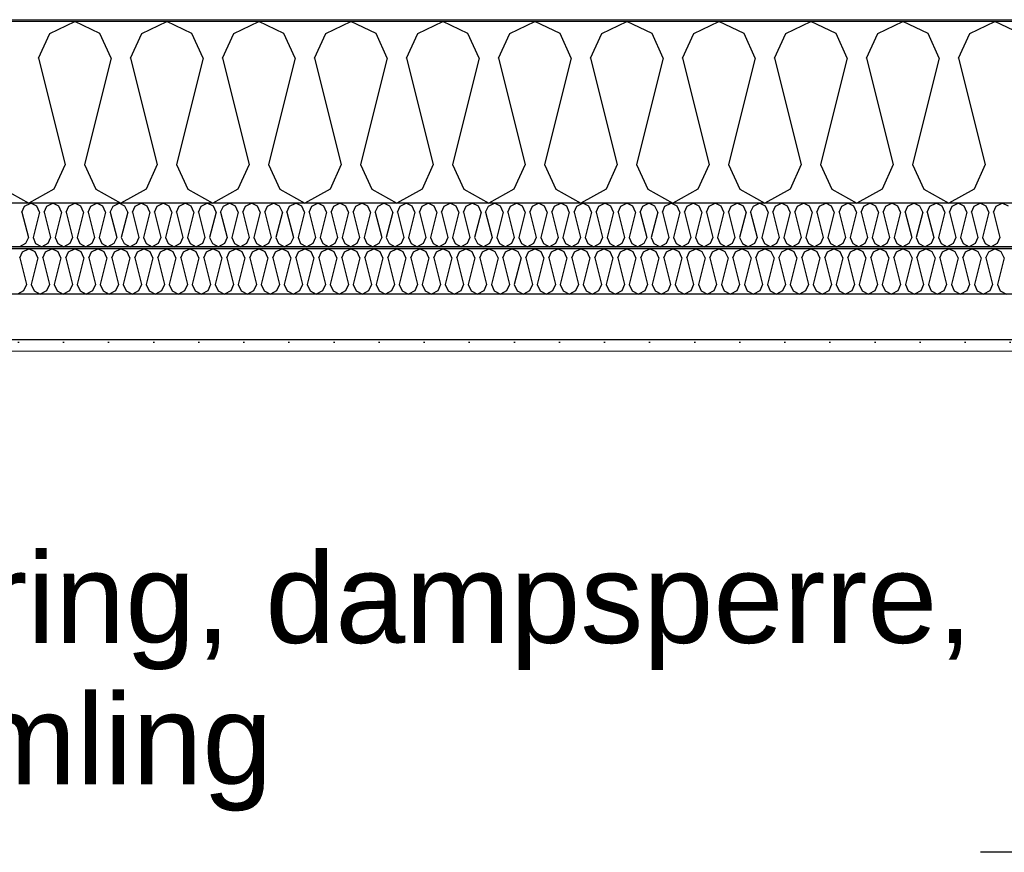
# Model space of a CAD drawing. Header units: millimetres. Extents: x -8544 to 51179, y -2070 to 23603.
# Tile 141 of 174: x 33001 to 34093, y 7402 to 8325. Entities that reach past the tile are written whole.
import ezdxf

# ---------------------------------------------------------------- set-up
doc = ezdxf.new("R2010")
doc.units = ezdxf.units.MM
doc.header["$LTSCALE"] = 0.5
doc.header["$MEASUREMENT"] = 0
doc.linetypes.add('PLINE', pattern=[0])
doc.layers.add('236- Innvendig kledning og overflate(Nye konstruksjoner)', color=7, linetype='Continuous', lineweight=0)
doc.layers.add('262- Taktekking(Nye konstruksjoner)', color=7, linetype='Continuous', lineweight=0)
for name, color, linetype in [('256- Faste himlinger og overflatebehandling (Skravur)(Nye konstruksjoner)', 7, 'Continuous'), ('256- Faste himlinger og overflatebehandling(Nye konstruksjoner)', 7, 'Continuous'), ('261- Primærkonstruksjon (tak)', 7, 'Continuous'), ('261- Primærkonstruksjon (tak) (Skravur)', 7, 'Continuous'), ('262- Taktekking (Skravur)(Nye konstruksjoner)', 7, 'Continuous'), ('832- Tekst bygning(Nye konstruksjoner)', 7, 'Continuous')]:
    doc.layers.add(name, color=color, linetype=linetype)
doc.styles.add('GENERATED_STYLE_3', font='arial.ttf')
doc.dimstyles.new('GENERATED_STYLE__2', dxfattribs={"dimtxt": 0.18, "dimasz": 182.4, "dimexe": 0.18, "dimexo": 0.0625, "dimgap": 0, "dimtad": 0, "dimtih": 1, "dimtoh": 1, "dimdec": 4, "dimzin": 0, "dimdsep": 46, "dimcen": 0.09, "dimadec": 0, "dimazin": 0, "dimtfac": 1, "dimtdec": 4, "dimtmove": 0, "dimatfit": 3, "dimldrblk": 'ARROWHEAD_5', "dimfxl": 1, "dimtolj": 1, "dimtzin": 0, "dimarcsym": 0})

# ---------------------------------------------------------------- blocks, each defined once
blk = doc.blocks.new('*X10')
at = {"layer": '261- Primærkonstruksjon (tak) (Skravur)', "linetype": 'PLINE'}
for p, q in [((33034.7, 8310.2), (33062.6, 8323.4)), ((33090.4, 8310.2), (33062.6, 8323.4)), ((33136.8, 8310.2), (33164.6, 8323.4)), ((33192.5, 8310.2), (33164.6, 8323.4)), ((33238.8, 8310.2), (33266.7, 8323.4)), ((33294.5, 8310.2), (33266.7, 8323.4)), ((33340.8, 8310.2), (33368.7, 8323.4)), ((33396.6, 8310.2), (33368.7, 8323.4)), ((33442.9, 8310.2), (33470.8, 8323.4)), ((33498.6, 8310.2), (33470.8, 8323.4)), ((33544.9, 8310.2), (33572.8, 8323.4)), ((33600.7, 8310.2), (33572.8, 8323.4)), ((33647, 8310.2), (33674.8, 8323.4)), ((33702.7, 8310.2), (33674.8, 8323.4)), ((33749, 8310.2), (33776.9, 8323.4)), ((33804.8, 8310.2), (33776.9, 8323.4)), ((33851.1, 8310.2), (33878.9, 8323.4)), ((33906.8, 8310.2), (33878.9, 8323.4)), ((33953.1, 8310.2), (33981, 8323.4)), ((34008.8, 8310.2), (33981, 8323.4)), ((34055.2, 8310.2), (34083, 8323.4)), ((34110.9, 8310.2), (34083, 8323.4)), ((33022.3, 8282.9), (33034.7, 8310.2)), ((33102.9, 8282.9), (33090.4, 8310.2)), ((33124.3, 8282.9), (33136.8, 8310.2)), ((33204.9, 8282.9), (33192.5, 8310.2)), ((33226.4, 8282.9), (33238.8, 8310.2)), ((33307, 8282.9), (33294.5, 8310.2)), ((33328.4, 8282.9), (33340.8, 8310.2)), ((33409, 8282.9), (33396.6, 8310.2)), ((33430.4, 8282.9), (33442.9, 8310.2)), ((33511.1, 8282.9), (33498.6, 8310.2)), ((33532.5, 8282.9), (33544.9, 8310.2)), ((33613.1, 8282.9), (33600.7, 8310.2)), ((33634.5, 8282.9), (33647, 8310.2)), ((33715.1, 8282.9), (33702.7, 8310.2)), ((33736.6, 8282.9), (33749, 8310.2)), ((33817.2, 8282.9), (33804.8, 8310.2)), ((33838.6, 8282.9), (33851.1, 8310.2)), ((33919.2, 8282.9), (33906.8, 8310.2)), ((33940.7, 8282.9), (33953.1, 8310.2)), ((34021.3, 8282.9), (34008.8, 8310.2)), ((34042.7, 8282.9), (34055.2, 8310.2)), ((33022.3, 8282.9), (33051.9, 8164.6)), ((33102.9, 8282.9), (33073.3, 8164.6)), ((33124.3, 8282.9), (33153.9, 8164.6)), ((33204.9, 8282.9), (33175.3, 8164.6)), ((33226.4, 8282.9), (33255.9, 8164.6)), ((33307, 8282.9), (33277.4, 8164.6)), ((33328.4, 8282.9), (33358, 8164.6)), ((33409, 8282.9), (33379.4, 8164.6)), ((33430.4, 8282.9), (33460, 8164.6)), ((33511.1, 8282.9), (33481.5, 8164.6)), ((33532.5, 8282.9), (33562.1, 8164.6)), ((33613.1, 8282.9), (33583.5, 8164.6)), ((33634.5, 8282.9), (33664.1, 8164.6)), ((33715.1, 8282.9), (33685.6, 8164.6)), ((33736.6, 8282.9), (33766.2, 8164.6)), ((33817.2, 8282.9), (33787.6, 8164.6)), ((33838.6, 8282.9), (33868.2, 8164.6)), ((33919.2, 8282.9), (33889.7, 8164.6)), ((33940.7, 8282.9), (33970.3, 8164.6)), ((34021.3, 8282.9), (33991.7, 8164.6)), ((34042.7, 8282.9), (34072.3, 8164.6)), ((33051.9, 8164.6), (33039.4, 8137.3)), ((33073.3, 8164.6), (33085.7, 8137.3)), ((33153.9, 8164.6), (33141.5, 8137.3)), ((33175.3, 8164.6), (33187.8, 8137.3)), ((33255.9, 8164.6), (33243.5, 8137.3)), ((33277.4, 8164.6), (33289.8, 8137.3)), ((33358, 8164.6), (33345.6, 8137.3)), ((33379.4, 8164.6), (33391.9, 8137.3)), ((33460, 8164.6), (33447.6, 8137.3)), ((33481.5, 8164.6), (33493.9, 8137.3)), ((33562.1, 8164.6), (33549.6, 8137.3)), ((33583.5, 8164.6), (33596, 8137.3)), ((33664.1, 8164.6), (33651.7, 8137.3)), ((33685.6, 8164.6), (33698, 8137.3)), ((33766.2, 8164.6), (33753.7, 8137.3)), ((33787.6, 8164.6), (33800, 8137.3)), ((33868.2, 8164.6), (33855.8, 8137.3)), ((33889.7, 8164.6), (33902.1, 8137.3)), ((33970.3, 8164.6), (33957.8, 8137.3)), ((33991.7, 8164.6), (34004.1, 8137.3)), ((34072.3, 8164.6), (34059.9, 8137.3)), ((32983.7, 8137.3), (33011.6, 8121.7)), ((33039.4, 8137.3), (33011.6, 8121.7)), ((33085.7, 8137.3), (33113.6, 8121.7)), ((33141.5, 8137.3), (33113.6, 8121.7)), ((33187.8, 8137.3), (33215.6, 8121.7)), ((33243.5, 8137.3), (33215.6, 8121.7)), ((33289.8, 8137.3), (33317.7, 8121.7)), ((33345.6, 8137.3), (33317.7, 8121.7)), ((33391.9, 8137.3), (33419.7, 8121.7)), ((33447.6, 8137.3), (33419.7, 8121.7)), ((33493.9, 8137.3), (33521.8, 8121.7)), ((33549.6, 8137.3), (33521.8, 8121.7)), ((33596, 8137.3), (33623.8, 8121.7)), ((33651.7, 8137.3), (33623.8, 8121.7)), ((33698, 8137.3), (33725.9, 8121.7)), ((33753.7, 8137.3), (33725.9, 8121.7)), ((33800, 8137.3), (33827.9, 8121.7)), ((33855.8, 8137.3), (33827.9, 8121.7)), ((33902.1, 8137.3), (33930, 8121.7)), ((33957.8, 8137.3), (33930, 8121.7)), ((34004.1, 8137.3), (34032, 8121.7)), ((34059.9, 8137.3), (34032, 8121.7))]:
    blk.add_line(p, q, dxfattribs=at)
blk = doc.blocks.new('*X32')
at = {"layer": '256- Faste himlinger og overflatebehandling (Skravur)(Nye konstruksjoner)', "linetype": 'PLINE'}
for p, q in [((33003.9, 8112), (33006.9, 8118.5)), ((33006.9, 8118.5), (33013.6, 8121.7)), ((33020.3, 8118.5), (33013.6, 8121.7)), ((33023.3, 8112), (33020.3, 8118.5)), ((33028.4, 8112), (33031.4, 8118.5)), ((33031.4, 8118.5), (33038.1, 8121.7)), ((33044.8, 8118.5), (33038.1, 8121.7)), ((33047.8, 8112), (33044.8, 8118.5)), ((33052.9, 8112), (33055.9, 8118.5)), ((33055.9, 8118.5), (33062.6, 8121.7)), ((33069.3, 8118.5), (33062.6, 8121.7)), ((33072.2, 8112), (33069.3, 8118.5)), ((33077.4, 8112), (33080.4, 8118.5)), ((33080.4, 8118.5), (33087.1, 8121.7)), ((33093.8, 8118.5), (33087.1, 8121.7)), ((33096.7, 8112), (33093.8, 8118.5)), ((33101.9, 8112), (33104.9, 8118.5)), ((33104.9, 8118.5), (33111.6, 8121.7)), ((33118.2, 8118.5), (33111.6, 8121.7)), ((33121.2, 8112), (33118.2, 8118.5)), ((33126.4, 8112), (33129.4, 8118.5)), ((33129.4, 8118.5), (33136, 8121.7)), ((33142.7, 8118.5), (33136, 8121.7)), ((33145.7, 8112), (33142.7, 8118.5)), ((33150.9, 8112), (33153.8, 8118.5)), ((33153.8, 8118.5), (33160.5, 8121.7)), ((33167.2, 8118.5), (33160.5, 8121.7)), ((33170.2, 8112), (33167.2, 8118.5)), ((33175.4, 8112), (33178.3, 8118.5)), ((33178.3, 8118.5), (33185, 8121.7)), ((33191.7, 8118.5), (33185, 8121.7)), ((33194.7, 8112), (33191.7, 8118.5)), ((33199.8, 8112), (33202.8, 8118.5)), ((33202.8, 8118.5), (33209.5, 8121.7)), ((33216.2, 8118.5), (33209.5, 8121.7)), ((33219.2, 8112), (33216.2, 8118.5)), ((33224.3, 8112), (33227.3, 8118.5)), ((33227.3, 8118.5), (33234, 8121.7)), ((33240.7, 8118.5), (33234, 8121.7)), ((33243.7, 8112), (33240.7, 8118.5)), ((33248.8, 8112), (33251.8, 8118.5)), ((33251.8, 8118.5), (33258.5, 8121.7)), ((33265.2, 8118.5), (33258.5, 8121.7)), ((33268.2, 8112), (33265.2, 8118.5)), ((33273.3, 8112), (33276.3, 8118.5)), ((33276.3, 8118.5), (33283, 8121.7)), ((33289.7, 8118.5), (33283, 8121.7)), ((33292.7, 8112), (33289.7, 8118.5)), ((33297.8, 8112), (33300.8, 8118.5)), ((33300.8, 8118.5), (33307.5, 8121.7)), ((33314.2, 8118.5), (33307.5, 8121.7)), ((33317.2, 8112), (33314.2, 8118.5)), ((33322.3, 8112), (33325.3, 8118.5)), ((33325.3, 8118.5), (33332, 8121.7)), ((33338.7, 8118.5), (33332, 8121.7)), ((33341.6, 8112), (33338.7, 8118.5)), ((33346.8, 8112), (33349.8, 8118.5)), ((33349.8, 8118.5), (33356.5, 8121.7)), ((33363.2, 8118.5), (33356.5, 8121.7)), ((33366.1, 8112), (33363.2, 8118.5)), ((33371.3, 8112), (33374.3, 8118.5)), ((33374.3, 8118.5), (33381, 8121.7)), ((33387.6, 8118.5), (33381, 8121.7)), ((33390.6, 8112), (33387.6, 8118.5)), ((33395.8, 8112), (33398.8, 8118.5)), ((33398.8, 8118.5), (33405.4, 8121.7)), ((33412.1, 8118.5), (33405.4, 8121.7)), ((33415.1, 8112), (33412.1, 8118.5)), ((33420.3, 8112), (33423.2, 8118.5)), ((33423.2, 8118.5), (33429.9, 8121.7)), ((33436.6, 8118.5), (33429.9, 8121.7)), ((33439.6, 8112), (33436.6, 8118.5)), ((33444.8, 8112), (33447.7, 8118.5)), ((33447.7, 8118.5), (33454.4, 8121.7)), ((33461.1, 8118.5), (33454.4, 8121.7)), ((33464.1, 8112), (33461.1, 8118.5)), ((33469.2, 8112), (33472.2, 8118.5)), ((33472.2, 8118.5), (33478.9, 8121.7)), ((33485.6, 8118.5), (33478.9, 8121.7)), ((33488.6, 8112), (33485.6, 8118.5)), ((33493.7, 8112), (33496.7, 8118.5)), ((33496.7, 8118.5), (33503.4, 8121.7)), ((33510.1, 8118.5), (33503.4, 8121.7)), ((33513.1, 8112), (33510.1, 8118.5)), ((33518.2, 8112), (33521.2, 8118.5)), ((33521.2, 8118.5), (33527.9, 8121.7)), ((33534.6, 8118.5), (33527.9, 8121.7)), ((33537.6, 8112), (33534.6, 8118.5)), ((33542.7, 8112), (33545.7, 8118.5)), ((33545.7, 8118.5), (33552.4, 8121.7)), ((33559.1, 8118.5), (33552.4, 8121.7)), ((33562.1, 8112), (33559.1, 8118.5)), ((33567.2, 8112), (33570.2, 8118.5)), ((33570.2, 8118.5), (33576.9, 8121.7)), ((33583.6, 8118.5), (33576.9, 8121.7)), ((33586.6, 8112), (33583.6, 8118.5)), ((33591.7, 8112), (33594.7, 8118.5)), ((33594.7, 8118.5), (33601.4, 8121.7)), ((33608.1, 8118.5), (33601.4, 8121.7)), ((33611, 8112), (33608.1, 8118.5)), ((33616.2, 8112), (33619.2, 8118.5)), ((33619.2, 8118.5), (33625.9, 8121.7)), ((33632.5, 8118.5), (33625.9, 8121.7)), ((33635.5, 8112), (33632.5, 8118.5)), ((33640.7, 8112), (33643.7, 8118.5)), ((33643.7, 8118.5), (33650.4, 8121.7)), ((33657, 8118.5), (33650.4, 8121.7)), ((33660, 8112), (33657, 8118.5)), ((33665.2, 8112), (33668.2, 8118.5)), ((33668.2, 8118.5), (33674.8, 8121.7)), ((33681.5, 8118.5), (33674.8, 8121.7)), ((33684.5, 8112), (33681.5, 8118.5)), ((33689.7, 8112), (33692.6, 8118.5)), ((33692.6, 8118.5), (33699.3, 8121.7)), ((33706, 8118.5), (33699.3, 8121.7)), ((33709, 8112), (33706, 8118.5)), ((33714.2, 8112), (33717.1, 8118.5)), ((33717.1, 8118.5), (33723.8, 8121.7)), ((33730.5, 8118.5), (33723.8, 8121.7)), ((33733.5, 8112), (33730.5, 8118.5)), ((33738.6, 8112), (33741.6, 8118.5)), ((33741.6, 8118.5), (33748.3, 8121.7)), ((33755, 8118.5), (33748.3, 8121.7)), ((33758, 8112), (33755, 8118.5)), ((33763.1, 8112), (33766.1, 8118.5)), ((33766.1, 8118.5), (33772.8, 8121.7)), ((33779.5, 8118.5), (33772.8, 8121.7)), ((33782.5, 8112), (33779.5, 8118.5)), ((33787.6, 8112), (33790.6, 8118.5)), ((33790.6, 8118.5), (33797.3, 8121.7)), ((33804, 8118.5), (33797.3, 8121.7)), ((33807, 8112), (33804, 8118.5)), ((33812.1, 8112), (33815.1, 8118.5)), ((33815.1, 8118.5), (33821.8, 8121.7)), ((33828.5, 8118.5), (33821.8, 8121.7)), ((33831.5, 8112), (33828.5, 8118.5)), ((33836.6, 8112), (33839.6, 8118.5)), ((33839.6, 8118.5), (33846.3, 8121.7)), ((33853, 8118.5), (33846.3, 8121.7)), ((33856, 8112), (33853, 8118.5)), ((33861.1, 8112), (33864.1, 8118.5)), ((33864.1, 8118.5), (33870.8, 8121.7)), ((33877.5, 8118.5), (33870.8, 8121.7)), ((33880.4, 8112), (33877.5, 8118.5)), ((33885.6, 8112), (33888.6, 8118.5)), ((33888.6, 8118.5), (33895.3, 8121.7)), ((33901.9, 8118.5), (33895.3, 8121.7)), ((33904.9, 8112), (33901.9, 8118.5)), ((33910.1, 8112), (33913.1, 8118.5)), ((33913.1, 8118.5), (33919.8, 8121.7)), ((33926.4, 8118.5), (33919.8, 8121.7)), ((33929.4, 8112), (33926.4, 8118.5)), ((33934.6, 8112), (33937.6, 8118.5)), ((33937.6, 8118.5), (33944.2, 8121.7)), ((33950.9, 8118.5), (33944.2, 8121.7)), ((33953.9, 8112), (33950.9, 8118.5)), ((33959.1, 8112), (33962, 8118.5)), ((33962, 8118.5), (33968.7, 8121.7)), ((33975.4, 8118.5), (33968.7, 8121.7)), ((33978.4, 8112), (33975.4, 8118.5)), ((33983.6, 8112), (33986.5, 8118.5)), ((33986.5, 8118.5), (33993.2, 8121.7)), ((33999.9, 8118.5), (33993.2, 8121.7)), ((34002.9, 8112), (33999.9, 8118.5)), ((34008, 8112), (34011, 8118.5)), ((34011, 8118.5), (34017.7, 8121.7)), ((34024.4, 8118.5), (34017.7, 8121.7)), ((34027.4, 8112), (34024.4, 8118.5)), ((34032.5, 8112), (34035.5, 8118.5)), ((34035.5, 8118.5), (34042.2, 8121.7)), ((34048.9, 8118.5), (34042.2, 8121.7)), ((34051.9, 8112), (34048.9, 8118.5)), ((34057, 8112), (34060, 8118.5)), ((34060, 8118.5), (34066.7, 8121.7)), ((34073.4, 8118.5), (34066.7, 8121.7)), ((34076.4, 8112), (34073.4, 8118.5)), ((34081.5, 8112), (34084.5, 8118.5)), ((34084.5, 8118.5), (34091.2, 8121.7)), ((34097.9, 8118.5), (34091.2, 8121.7)), ((33003.9, 8112), (33011, 8083.6)), ((33023.3, 8112), (33016.2, 8083.6)), ((33028.4, 8112), (33035.5, 8083.6)), ((33047.8, 8112), (33040.7, 8083.6)), ((33052.9, 8112), (33060, 8083.6)), ((33072.2, 8112), (33065.1, 8083.6)), ((33077.4, 8112), (33084.5, 8083.6)), ((33096.7, 8112), (33089.6, 8083.6)), ((33101.9, 8112), (33109, 8083.6)), ((33121.2, 8112), (33114.1, 8083.6)), ((33126.4, 8112), (33133.5, 8083.6)), ((33145.7, 8112), (33138.6, 8083.6)), ((33150.9, 8112), (33158, 8083.6)), ((33170.2, 8112), (33163.1, 8083.6)), ((33175.4, 8112), (33182.5, 8083.6)), ((33194.7, 8112), (33187.6, 8083.6)), ((33199.8, 8112), (33206.9, 8083.6)), ((33219.2, 8112), (33212.1, 8083.6)), ((33224.3, 8112), (33231.4, 8083.6)), ((33243.7, 8112), (33236.6, 8083.6)), ((33248.8, 8112), (33255.9, 8083.6)), ((33268.2, 8112), (33261.1, 8083.6)), ((33273.3, 8112), (33280.4, 8083.6)), ((33292.7, 8112), (33285.6, 8083.6)), ((33297.8, 8112), (33304.9, 8083.6)), ((33317.2, 8112), (33310.1, 8083.6)), ((33322.3, 8112), (33329.4, 8083.6)), ((33341.6, 8112), (33334.5, 8083.6)), ((33346.8, 8112), (33353.9, 8083.6)), ((33366.1, 8112), (33359, 8083.6)), ((33371.3, 8112), (33378.4, 8083.6)), ((33390.6, 8112), (33383.5, 8083.6)), ((33395.8, 8112), (33402.9, 8083.6)), ((33415.1, 8112), (33408, 8083.6)), ((33420.3, 8112), (33427.4, 8083.6)), ((33439.6, 8112), (33432.5, 8083.6)), ((33444.8, 8112), (33451.9, 8083.6)), ((33464.1, 8112), (33457, 8083.6)), ((33469.2, 8112), (33476.3, 8083.6)), ((33488.6, 8112), (33481.5, 8083.6)), ((33493.7, 8112), (33500.8, 8083.6)), ((33513.1, 8112), (33506, 8083.6)), ((33518.2, 8112), (33525.3, 8083.6)), ((33537.6, 8112), (33530.5, 8083.6)), ((33542.7, 8112), (33549.8, 8083.6)), ((33562.1, 8112), (33555, 8083.6)), ((33567.2, 8112), (33574.3, 8083.6)), ((33586.6, 8112), (33579.5, 8083.6)), ((33591.7, 8112), (33598.8, 8083.6)), ((33611, 8112), (33603.9, 8083.6)), ((33616.2, 8112), (33623.3, 8083.6)), ((33635.5, 8112), (33628.4, 8083.6)), ((33640.7, 8112), (33647.8, 8083.6)), ((33660, 8112), (33652.9, 8083.6)), ((33665.2, 8112), (33672.3, 8083.6)), ((33684.5, 8112), (33677.4, 8083.6)), ((33689.7, 8112), (33696.8, 8083.6)), ((33709, 8112), (33701.9, 8083.6)), ((33714.2, 8112), (33721.3, 8083.6)), ((33733.5, 8112), (33726.4, 8083.6)), ((33738.6, 8112), (33745.7, 8083.6)), ((33758, 8112), (33750.9, 8083.6)), ((33763.1, 8112), (33770.2, 8083.6)), ((33782.5, 8112), (33775.4, 8083.6)), ((33787.6, 8112), (33794.7, 8083.6)), ((33807, 8112), (33799.9, 8083.6)), ((33812.1, 8112), (33819.2, 8083.6)), ((33831.5, 8112), (33824.4, 8083.6)), ((33836.6, 8112), (33843.7, 8083.6)), ((33856, 8112), (33848.9, 8083.6)), ((33861.1, 8112), (33868.2, 8083.6)), ((33880.4, 8112), (33873.3, 8083.6)), ((33885.6, 8112), (33892.7, 8083.6)), ((33904.9, 8112), (33897.8, 8083.6)), ((33910.1, 8112), (33917.2, 8083.6)), ((33929.4, 8112), (33922.3, 8083.6)), ((33934.6, 8112), (33941.7, 8083.6)), ((33953.9, 8112), (33946.8, 8083.6)), ((33959.1, 8112), (33966.2, 8083.6)), ((33978.4, 8112), (33971.3, 8083.6)), ((33983.6, 8112), (33990.7, 8083.6)), ((34002.9, 8112), (33995.8, 8083.6)), ((34008, 8112), (34015.1, 8083.6)), ((34027.4, 8112), (34020.3, 8083.6)), ((34032.5, 8112), (34039.6, 8083.6)), ((34051.9, 8112), (34044.8, 8083.6)), ((34057, 8112), (34064.1, 8083.6)), ((34076.4, 8112), (34069.3, 8083.6)), ((34081.5, 8112), (34088.6, 8083.6)), ((33011, 8083.6), (33008, 8077)), ((33016.2, 8083.6), (33019.1, 8077)), ((33035.5, 8083.6), (33032.5, 8077)), ((33040.7, 8083.6), (33043.6, 8077)), ((33060, 8083.6), (33057, 8077)), ((33065.1, 8083.6), (33068.1, 8077)), ((33084.5, 8083.6), (33081.5, 8077)), ((33089.6, 8083.6), (33092.6, 8077)), ((33109, 8083.6), (33106, 8077)), ((33114.1, 8083.6), (33117.1, 8077)), ((33133.5, 8083.6), (33130.5, 8077)), ((33138.6, 8083.6), (33141.6, 8077)), ((33158, 8083.6), (33155, 8077)), ((33163.1, 8083.6), (33166.1, 8077)), ((33182.5, 8083.6), (33179.5, 8077)), ((33187.6, 8083.6), (33190.6, 8077)), ((33206.9, 8083.6), (33204, 8077)), ((33212.1, 8083.6), (33215.1, 8077)), ((33231.4, 8083.6), (33228.5, 8077)), ((33236.6, 8083.6), (33239.6, 8077)), ((33255.9, 8083.6), (33252.9, 8077)), ((33261.1, 8083.6), (33264.1, 8077)), ((33280.4, 8083.6), (33277.4, 8077)), ((33285.6, 8083.6), (33288.5, 8077)), ((33304.9, 8083.6), (33301.9, 8077)), ((33310.1, 8083.6), (33313, 8077)), ((33329.4, 8083.6), (33326.4, 8077)), ((33334.5, 8083.6), (33337.5, 8077)), ((33353.9, 8083.6), (33350.9, 8077)), ((33359, 8083.6), (33362, 8077)), ((33378.4, 8083.6), (33375.4, 8077)), ((33383.5, 8083.6), (33386.5, 8077)), ((33402.9, 8083.6), (33399.9, 8077)), ((33408, 8083.6), (33411, 8077)), ((33427.4, 8083.6), (33424.4, 8077)), ((33432.5, 8083.6), (33435.5, 8077)), ((33451.9, 8083.6), (33448.9, 8077)), ((33457, 8083.6), (33460, 8077)), ((33476.3, 8083.6), (33473.4, 8077)), ((33481.5, 8083.6), (33484.5, 8077)), ((33500.8, 8083.6), (33497.8, 8077)), ((33506, 8083.6), (33509, 8077)), ((33525.3, 8083.6), (33522.3, 8077)), ((33530.5, 8083.6), (33533.5, 8077)), ((33549.8, 8083.6), (33546.8, 8077)), ((33555, 8083.6), (33557.9, 8077)), ((33574.3, 8083.6), (33571.3, 8077)), ((33579.5, 8083.6), (33582.4, 8077)), ((33598.8, 8083.6), (33595.8, 8077)), ((33603.9, 8083.6), (33606.9, 8077)), ((33623.3, 8083.6), (33620.3, 8077)), ((33628.4, 8083.6), (33631.4, 8077)), ((33647.8, 8083.6), (33644.8, 8077)), ((33652.9, 8083.6), (33655.9, 8077)), ((33672.3, 8083.6), (33669.3, 8077)), ((33677.4, 8083.6), (33680.4, 8077)), ((33696.8, 8083.6), (33693.8, 8077)), ((33701.9, 8083.6), (33704.9, 8077)), ((33721.3, 8083.6), (33718.3, 8077)), ((33726.4, 8083.6), (33729.4, 8077)), ((33745.7, 8083.6), (33742.8, 8077)), ((33750.9, 8083.6), (33753.9, 8077)), ((33770.2, 8083.6), (33767.2, 8077)), ((33775.4, 8083.6), (33778.4, 8077)), ((33794.7, 8083.6), (33791.7, 8077)), ((33799.9, 8083.6), (33802.9, 8077)), ((33819.2, 8083.6), (33816.2, 8077)), ((33824.4, 8083.6), (33827.3, 8077)), ((33843.7, 8083.6), (33840.7, 8077)), ((33848.9, 8083.6), (33851.8, 8077)), ((33868.2, 8083.6), (33865.2, 8077)), ((33873.3, 8083.6), (33876.3, 8077)), ((33892.7, 8083.6), (33889.7, 8077)), ((33897.8, 8083.6), (33900.8, 8077)), ((33917.2, 8083.6), (33914.2, 8077)), ((33922.3, 8083.6), (33925.3, 8077)), ((33941.7, 8083.6), (33938.7, 8077)), ((33946.8, 8083.6), (33949.8, 8077)), ((33966.2, 8083.6), (33963.2, 8077)), ((33971.3, 8083.6), (33974.3, 8077)), ((33990.7, 8083.6), (33987.7, 8077)), ((33995.8, 8083.6), (33998.8, 8077)), ((34015.1, 8083.6), (34012.2, 8077)), ((34020.3, 8083.6), (34023.3, 8077)), ((34039.6, 8083.6), (34036.6, 8077)), ((34044.8, 8083.6), (34047.8, 8077)), ((34064.1, 8083.6), (34061.1, 8077)), ((34069.3, 8083.6), (34072.3, 8077)), ((34088.6, 8083.6), (34085.6, 8077)), ((33008, 8077), (33001.3, 8073.3)), ((33019.1, 8077), (33025.8, 8073.3)), ((33032.5, 8077), (33025.8, 8073.3)), ((33043.6, 8077), (33050.3, 8073.3)), ((33057, 8077), (33050.3, 8073.3)), ((33068.1, 8077), (33074.8, 8073.3)), ((33081.5, 8077), (33074.8, 8073.3)), ((33092.6, 8077), (33099.3, 8073.3)), ((33106, 8077), (33099.3, 8073.3)), ((33117.1, 8077), (33123.8, 8073.3)), ((33130.5, 8077), (33123.8, 8073.3)), ((33141.6, 8077), (33148.3, 8073.3)), ((33155, 8077), (33148.3, 8073.3)), ((33166.1, 8077), (33172.8, 8073.3)), ((33179.5, 8077), (33172.8, 8073.3)), ((33190.6, 8077), (33197.3, 8073.3)), ((33204, 8077), (33197.3, 8073.3)), ((33215.1, 8077), (33221.8, 8073.3)), ((33228.5, 8077), (33221.8, 8073.3)), ((33239.6, 8077), (33246.3, 8073.3)), ((33252.9, 8077), (33246.3, 8073.3)), ((33264.1, 8077), (33270.7, 8073.3)), ((33277.4, 8077), (33270.7, 8073.3)), ((33288.5, 8077), (33295.2, 8073.3)), ((33301.9, 8077), (33295.2, 8073.3)), ((33313, 8077), (33319.7, 8073.3)), ((33326.4, 8077), (33319.7, 8073.3)), ((33337.5, 8077), (33344.2, 8073.3)), ((33350.9, 8077), (33344.2, 8073.3)), ((33362, 8077), (33368.7, 8073.3)), ((33375.4, 8077), (33368.7, 8073.3)), ((33386.5, 8077), (33393.2, 8073.3)), ((33399.9, 8077), (33393.2, 8073.3)), ((33411, 8077), (33417.7, 8073.3)), ((33424.4, 8077), (33417.7, 8073.3)), ((33435.5, 8077), (33442.2, 8073.3)), ((33448.9, 8077), (33442.2, 8073.3)), ((33460, 8077), (33466.7, 8073.3)), ((33473.4, 8077), (33466.7, 8073.3)), ((33484.5, 8077), (33491.2, 8073.3)), ((33497.8, 8077), (33491.2, 8073.3)), ((33509, 8077), (33515.7, 8073.3)), ((33522.3, 8077), (33515.7, 8073.3)), ((33533.5, 8077), (33540.1, 8073.3)), ((33546.8, 8077), (33540.1, 8073.3)), ((33557.9, 8077), (33564.6, 8073.3)), ((33571.3, 8077), (33564.6, 8073.3)), ((33582.4, 8077), (33589.1, 8073.3)), ((33595.8, 8077), (33589.1, 8073.3)), ((33606.9, 8077), (33613.6, 8073.3)), ((33620.3, 8077), (33613.6, 8073.3)), ((33631.4, 8077), (33638.1, 8073.3)), ((33644.8, 8077), (33638.1, 8073.3)), ((33655.9, 8077), (33662.6, 8073.3)), ((33669.3, 8077), (33662.6, 8073.3)), ((33680.4, 8077), (33687.1, 8073.3)), ((33693.8, 8077), (33687.1, 8073.3)), ((33704.9, 8077), (33711.6, 8073.3)), ((33718.3, 8077), (33711.6, 8073.3)), ((33729.4, 8077), (33736.1, 8073.3)), ((33742.8, 8077), (33736.1, 8073.3)), ((33753.9, 8077), (33760.6, 8073.3)), ((33767.2, 8077), (33760.6, 8073.3)), ((33778.4, 8077), (33785.1, 8073.3)), ((33791.7, 8077), (33785.1, 8073.3)), ((33802.9, 8077), (33809.5, 8073.3)), ((33816.2, 8077), (33809.5, 8073.3)), ((33827.3, 8077), (33834, 8073.3)), ((33840.7, 8077), (33834, 8073.3)), ((33851.8, 8077), (33858.5, 8073.3)), ((33865.2, 8077), (33858.5, 8073.3)), ((33876.3, 8077), (33883, 8073.3)), ((33889.7, 8077), (33883, 8073.3)), ((33900.8, 8077), (33907.5, 8073.3)), ((33914.2, 8077), (33907.5, 8073.3)), ((33925.3, 8077), (33932, 8073.3)), ((33938.7, 8077), (33932, 8073.3)), ((33949.8, 8077), (33956.5, 8073.3)), ((33963.2, 8077), (33956.5, 8073.3)), ((33974.3, 8077), (33981, 8073.3)), ((33987.7, 8077), (33981, 8073.3)), ((33998.8, 8077), (34005.5, 8073.3)), ((34012.2, 8077), (34005.5, 8073.3)), ((34023.3, 8077), (34030, 8073.3)), ((34036.6, 8077), (34030, 8073.3)), ((34047.8, 8077), (34054.4, 8073.3)), ((34061.1, 8077), (34054.4, 8073.3)), ((34072.3, 8077), (34078.9, 8073.3)), ((34085.6, 8077), (34078.9, 8073.3))]:
    blk.add_line(p, q, dxfattribs=at)
blk = doc.blocks.new('*X33')
at = {"layer": '256- Faste himlinger og overflatebehandling (Skravur)(Nye konstruksjoner)', "linetype": 'PLINE'}
for p, q in [((33004.6, 8068), (33011.6, 8071.3)), ((33018.5, 8068), (33011.6, 8071.3)), ((33030.1, 8068), (33037.1, 8071.3)), ((33044, 8068), (33037.1, 8071.3)), ((33055.6, 8068), (33062.6, 8071.3)), ((33069.5, 8068), (33062.6, 8071.3)), ((33081.1, 8068), (33088.1, 8071.3)), ((33095.1, 8068), (33088.1, 8071.3)), ((33106.6, 8068), (33113.6, 8071.3)), ((33120.6, 8068), (33113.6, 8071.3)), ((33132.1, 8068), (33139.1, 8071.3)), ((33146.1, 8068), (33139.1, 8071.3)), ((33157.7, 8068), (33164.6, 8071.3)), ((33171.6, 8068), (33164.6, 8071.3)), ((33183.2, 8068), (33190.1, 8071.3)), ((33197.1, 8068), (33190.1, 8071.3)), ((33208.7, 8068), (33215.6, 8071.3)), ((33222.6, 8068), (33215.6, 8071.3)), ((33234.2, 8068), (33241.2, 8071.3)), ((33248.1, 8068), (33241.2, 8071.3)), ((33259.7, 8068), (33266.7, 8071.3)), ((33273.6, 8068), (33266.7, 8071.3)), ((33285.2, 8068), (33292.2, 8071.3)), ((33299.1, 8068), (33292.2, 8071.3)), ((33310.7, 8068), (33317.7, 8071.3)), ((33324.7, 8068), (33317.7, 8071.3)), ((33336.2, 8068), (33343.2, 8071.3)), ((33350.2, 8068), (33343.2, 8071.3)), ((33361.7, 8068), (33368.7, 8071.3)), ((33375.7, 8068), (33368.7, 8071.3)), ((33387.3, 8068), (33394.2, 8071.3)), ((33401.2, 8068), (33394.2, 8071.3)), ((33412.8, 8068), (33419.7, 8071.3)), ((33426.7, 8068), (33419.7, 8071.3)), ((33438.3, 8068), (33445.2, 8071.3)), ((33452.2, 8068), (33445.2, 8071.3)), ((33463.8, 8068), (33470.8, 8071.3)), ((33477.7, 8068), (33470.8, 8071.3)), ((33489.3, 8068), (33496.3, 8071.3)), ((33503.2, 8068), (33496.3, 8071.3)), ((33514.8, 8068), (33521.8, 8071.3)), ((33528.7, 8068), (33521.8, 8071.3)), ((33540.3, 8068), (33547.3, 8071.3)), ((33554.3, 8068), (33547.3, 8071.3)), ((33565.8, 8068), (33572.8, 8071.3)), ((33579.8, 8068), (33572.8, 8071.3)), ((33591.3, 8068), (33598.3, 8071.3)), ((33605.3, 8068), (33598.3, 8071.3)), ((33616.9, 8068), (33623.8, 8071.3)), ((33630.8, 8068), (33623.8, 8071.3)), ((33642.4, 8068), (33649.3, 8071.3)), ((33656.3, 8068), (33649.3, 8071.3)), ((33667.9, 8068), (33674.8, 8071.3)), ((33681.8, 8068), (33674.8, 8071.3)), ((33693.4, 8068), (33700.4, 8071.3)), ((33707.3, 8068), (33700.4, 8071.3)), ((33718.9, 8068), (33725.9, 8071.3)), ((33732.8, 8068), (33725.9, 8071.3)), ((33744.4, 8068), (33751.4, 8071.3)), ((33758.3, 8068), (33751.4, 8071.3)), ((33769.9, 8068), (33776.9, 8071.3)), ((33783.9, 8068), (33776.9, 8071.3)), ((33795.4, 8068), (33802.4, 8071.3)), ((33809.4, 8068), (33802.4, 8071.3)), ((33820.9, 8068), (33827.9, 8071.3)), ((33834.9, 8068), (33827.9, 8071.3)), ((33846.5, 8068), (33853.4, 8071.3)), ((33860.4, 8068), (33853.4, 8071.3)), ((33872, 8068), (33878.9, 8071.3)), ((33885.9, 8068), (33878.9, 8071.3)), ((33897.5, 8068), (33904.4, 8071.3)), ((33911.4, 8068), (33904.4, 8071.3)), ((33923, 8068), (33930, 8071.3)), ((33936.9, 8068), (33930, 8071.3)), ((33948.5, 8068), (33955.5, 8071.3)), ((33962.4, 8068), (33955.5, 8071.3)), ((33974, 8068), (33981, 8071.3)), ((33987.9, 8068), (33981, 8071.3)), ((33999.5, 8068), (34006.5, 8071.3)), ((34013.5, 8068), (34006.5, 8071.3)), ((34025, 8068), (34032, 8071.3)), ((34039, 8068), (34032, 8071.3)), ((34050.5, 8068), (34057.5, 8071.3)), ((34064.5, 8068), (34057.5, 8071.3)), ((34076.1, 8068), (34083, 8071.3)), ((34090, 8068), (34083, 8071.3)), ((33001.5, 8061.1), (33004.6, 8068)), ((33001.5, 8061.1), (33008.9, 8031.6)), ((33021.6, 8061.1), (33014.2, 8031.6)), ((33021.6, 8061.1), (33018.5, 8068)), ((33027, 8061.1), (33030.1, 8068)), ((33027, 8061.1), (33034.4, 8031.6)), ((33047.1, 8061.1), (33039.7, 8031.6)), ((33047.1, 8061.1), (33044, 8068)), ((33052.5, 8061.1), (33055.6, 8068)), ((33052.5, 8061.1), (33059.9, 8031.6)), ((33072.6, 8061.1), (33065.3, 8031.6)), ((33072.6, 8061.1), (33069.5, 8068)), ((33078, 8061.1), (33081.1, 8068)), ((33078, 8061.1), (33085.4, 8031.6)), ((33098.2, 8061.1), (33090.8, 8031.6)), ((33098.2, 8061.1), (33095.1, 8068)), ((33103.5, 8061.1), (33106.6, 8068)), ((33103.5, 8061.1), (33110.9, 8031.6)), ((33123.7, 8061.1), (33116.3, 8031.6)), ((33123.7, 8061.1), (33120.6, 8068)), ((33129, 8061.1), (33132.1, 8068)), ((33129, 8061.1), (33136.4, 8031.6)), ((33149.2, 8061.1), (33141.8, 8031.6)), ((33149.2, 8061.1), (33146.1, 8068)), ((33154.5, 8061.1), (33157.7, 8068)), ((33154.5, 8061.1), (33161.9, 8031.6)), ((33174.7, 8061.1), (33167.3, 8031.6)), ((33174.7, 8061.1), (33171.6, 8068)), ((33180.1, 8061.1), (33183.2, 8068)), ((33180.1, 8061.1), (33187.4, 8031.6)), ((33200.2, 8061.1), (33192.8, 8031.6)), ((33200.2, 8061.1), (33197.1, 8068)), ((33205.6, 8061.1), (33208.7, 8068)), ((33205.6, 8061.1), (33213, 8031.6)), ((33225.7, 8061.1), (33218.3, 8031.6)), ((33225.7, 8061.1), (33222.6, 8068)), ((33231.1, 8061.1), (33234.2, 8068)), ((33231.1, 8061.1), (33238.5, 8031.6)), ((33251.2, 8061.1), (33243.8, 8031.6)), ((33251.2, 8061.1), (33248.1, 8068)), ((33256.6, 8061.1), (33259.7, 8068)), ((33256.6, 8061.1), (33264, 8031.6)), ((33276.7, 8061.1), (33269.3, 8031.6)), ((33276.7, 8061.1), (33273.6, 8068)), ((33282.1, 8061.1), (33285.2, 8068)), ((33282.1, 8061.1), (33289.5, 8031.6)), ((33302.2, 8061.1), (33294.9, 8031.6)), ((33302.2, 8061.1), (33299.1, 8068)), ((33307.6, 8061.1), (33310.7, 8068)), ((33307.6, 8061.1), (33315, 8031.6)), ((33327.8, 8061.1), (33320.4, 8031.6)), ((33327.8, 8061.1), (33324.7, 8068)), ((33333.1, 8061.1), (33336.2, 8068)), ((33333.1, 8061.1), (33340.5, 8031.6)), ((33353.3, 8061.1), (33345.9, 8031.6)), ((33353.3, 8061.1), (33350.2, 8068)), ((33358.6, 8061.1), (33361.7, 8068)), ((33358.6, 8061.1), (33366, 8031.6)), ((33378.8, 8061.1), (33371.4, 8031.6)), ((33378.8, 8061.1), (33375.7, 8068)), ((33384.1, 8061.1), (33387.3, 8068)), ((33384.1, 8061.1), (33391.5, 8031.6)), ((33404.3, 8061.1), (33396.9, 8031.6)), ((33404.3, 8061.1), (33401.2, 8068)), ((33409.7, 8061.1), (33412.8, 8068)), ((33409.7, 8061.1), (33417.1, 8031.6)), ((33429.8, 8061.1), (33422.4, 8031.6)), ((33429.8, 8061.1), (33426.7, 8068)), ((33435.2, 8061.1), (33438.3, 8068)), ((33435.2, 8061.1), (33442.6, 8031.6)), ((33455.3, 8061.1), (33447.9, 8031.6)), ((33455.3, 8061.1), (33452.2, 8068)), ((33460.7, 8061.1), (33463.8, 8068)), ((33460.7, 8061.1), (33468.1, 8031.6)), ((33480.8, 8061.1), (33473.4, 8031.6)), ((33480.8, 8061.1), (33477.7, 8068)), ((33486.2, 8061.1), (33489.3, 8068)), ((33486.2, 8061.1), (33493.6, 8031.6)), ((33506.3, 8061.1), (33498.9, 8031.6)), ((33506.3, 8061.1), (33503.2, 8068)), ((33511.7, 8061.1), (33514.8, 8068)), ((33511.7, 8061.1), (33519.1, 8031.6)), ((33531.9, 8061.1), (33524.5, 8031.6)), ((33531.9, 8061.1), (33528.7, 8068)), ((33537.2, 8061.1), (33540.3, 8068)), ((33537.2, 8061.1), (33544.6, 8031.6)), ((33557.4, 8061.1), (33550, 8031.6)), ((33557.4, 8061.1), (33554.3, 8068)), ((33562.7, 8061.1), (33565.8, 8068)), ((33562.7, 8061.1), (33570.1, 8031.6)), ((33582.9, 8061.1), (33575.5, 8031.6)), ((33582.9, 8061.1), (33579.8, 8068)), ((33588.2, 8061.1), (33591.3, 8068)), ((33588.2, 8061.1), (33595.6, 8031.6)), ((33608.4, 8061.1), (33601, 8031.6)), ((33608.4, 8061.1), (33605.3, 8068)), ((33613.7, 8061.1), (33616.9, 8068)), ((33613.7, 8061.1), (33621.1, 8031.6)), ((33633.9, 8061.1), (33626.5, 8031.6)), ((33633.9, 8061.1), (33630.8, 8068)), ((33639.3, 8061.1), (33642.4, 8068)), ((33639.3, 8061.1), (33646.7, 8031.6)), ((33659.4, 8061.1), (33652, 8031.6)), ((33659.4, 8061.1), (33656.3, 8068)), ((33664.8, 8061.1), (33667.9, 8068)), ((33664.8, 8061.1), (33672.2, 8031.6)), ((33684.9, 8061.1), (33677.5, 8031.6)), ((33684.9, 8061.1), (33681.8, 8068)), ((33690.3, 8061.1), (33693.4, 8068)), ((33690.3, 8061.1), (33697.7, 8031.6)), ((33710.4, 8061.1), (33703, 8031.6)), ((33710.4, 8061.1), (33707.3, 8068)), ((33715.8, 8061.1), (33718.9, 8068)), ((33715.8, 8061.1), (33723.2, 8031.6)), ((33735.9, 8061.1), (33728.5, 8031.6)), ((33735.9, 8061.1), (33732.8, 8068)), ((33741.3, 8061.1), (33744.4, 8068)), ((33741.3, 8061.1), (33748.7, 8031.6)), ((33761.5, 8061.1), (33754.1, 8031.6)), ((33761.5, 8061.1), (33758.3, 8068)), ((33766.8, 8061.1), (33769.9, 8068)), ((33766.8, 8061.1), (33774.2, 8031.6)), ((33787, 8061.1), (33779.6, 8031.6)), ((33787, 8061.1), (33783.9, 8068)), ((33792.3, 8061.1), (33795.4, 8068)), ((33792.3, 8061.1), (33799.7, 8031.6)), ((33812.5, 8061.1), (33805.1, 8031.6)), ((33812.5, 8061.1), (33809.4, 8068)), ((33817.8, 8061.1), (33820.9, 8068)), ((33817.8, 8061.1), (33825.2, 8031.6)), ((33838, 8061.1), (33830.6, 8031.6)), ((33838, 8061.1), (33834.9, 8068)), ((33843.3, 8061.1), (33846.5, 8068)), ((33843.3, 8061.1), (33850.7, 8031.6)), ((33863.5, 8061.1), (33856.1, 8031.6)), ((33863.5, 8061.1), (33860.4, 8068)), ((33868.9, 8061.1), (33872, 8068)), ((33868.9, 8061.1), (33876.3, 8031.6)), ((33889, 8061.1), (33881.6, 8031.6)), ((33889, 8061.1), (33885.9, 8068)), ((33894.4, 8061.1), (33897.5, 8068)), ((33894.4, 8061.1), (33901.8, 8031.6)), ((33914.5, 8061.1), (33907.1, 8031.6)), ((33914.5, 8061.1), (33911.4, 8068)), ((33919.9, 8061.1), (33923, 8068)), ((33919.9, 8061.1), (33927.3, 8031.6)), ((33940, 8061.1), (33932.6, 8031.6)), ((33940, 8061.1), (33936.9, 8068)), ((33945.4, 8061.1), (33948.5, 8068)), ((33945.4, 8061.1), (33952.8, 8031.6)), ((33965.5, 8061.1), (33958.1, 8031.6)), ((33965.5, 8061.1), (33962.4, 8068)), ((33970.9, 8061.1), (33974, 8068)), ((33970.9, 8061.1), (33978.3, 8031.6)), ((33991.1, 8061.1), (33983.7, 8031.6)), ((33991.1, 8061.1), (33987.9, 8068)), ((33996.4, 8061.1), (33999.5, 8068)), ((33996.4, 8061.1), (34003.8, 8031.6)), ((34016.6, 8061.1), (34009.2, 8031.6)), ((34016.6, 8061.1), (34013.5, 8068)), ((34021.9, 8061.1), (34025, 8068)), ((34021.9, 8061.1), (34029.3, 8031.6)), ((34042.1, 8061.1), (34034.7, 8031.6)), ((34042.1, 8061.1), (34039, 8068)), ((34047.4, 8061.1), (34050.5, 8068)), ((34047.4, 8061.1), (34054.8, 8031.6)), ((34067.6, 8061.1), (34060.2, 8031.6)), ((34067.6, 8061.1), (34064.5, 8068)), ((34072.9, 8061.1), (34076.1, 8068)), ((34072.9, 8061.1), (34080.3, 8031.6)), ((34093.1, 8061.1), (34085.7, 8031.6)), ((34093.1, 8061.1), (34090, 8068)), ((33008.9, 8031.6), (33005.8, 8024.7)), ((33014.2, 8031.6), (33017.3, 8024.7)), ((33034.4, 8031.6), (33031.3, 8024.7)), ((33039.7, 8031.6), (33042.9, 8024.7)), ((33059.9, 8031.6), (33056.8, 8024.7)), ((33065.3, 8031.6), (33068.4, 8024.7)), ((33085.4, 8031.6), (33082.3, 8024.7)), ((33090.8, 8031.6), (33093.9, 8024.7)), ((33110.9, 8031.6), (33107.8, 8024.7)), ((33116.3, 8031.6), (33119.4, 8024.7)), ((33136.4, 8031.6), (33133.3, 8024.7)), ((33141.8, 8031.6), (33144.9, 8024.7)), ((33161.9, 8031.6), (33158.8, 8024.7)), ((33167.3, 8031.6), (33170.4, 8024.7)), ((33187.4, 8031.6), (33184.3, 8024.7)), ((33192.8, 8031.6), (33195.9, 8024.7)), ((33213, 8031.6), (33209.9, 8024.7)), ((33218.3, 8031.6), (33221.4, 8024.7)), ((33238.5, 8031.6), (33235.4, 8024.7)), ((33243.8, 8031.6), (33246.9, 8024.7)), ((33264, 8031.6), (33260.9, 8024.7)), ((33269.3, 8031.6), (33272.5, 8024.7)), ((33289.5, 8031.6), (33286.4, 8024.7)), ((33294.9, 8031.6), (33298, 8024.7)), ((33315, 8031.6), (33311.9, 8024.7)), ((33320.4, 8031.6), (33323.5, 8024.7)), ((33340.5, 8031.6), (33337.4, 8024.7)), ((33345.9, 8031.6), (33349, 8024.7)), ((33366, 8031.6), (33362.9, 8024.7)), ((33371.4, 8031.6), (33374.5, 8024.7)), ((33391.5, 8031.6), (33388.4, 8024.7)), ((33396.9, 8031.6), (33400, 8024.7)), ((33417.1, 8031.6), (33413.9, 8024.7)), ((33422.4, 8031.6), (33425.5, 8024.7)), ((33442.6, 8031.6), (33439.5, 8024.7)), ((33447.9, 8031.6), (33451, 8024.7)), ((33468.1, 8031.6), (33465, 8024.7)), ((33473.4, 8031.6), (33476.5, 8024.7)), ((33493.6, 8031.6), (33490.5, 8024.7)), ((33498.9, 8031.6), (33502.1, 8024.7)), ((33519.1, 8031.6), (33516, 8024.7)), ((33524.5, 8031.6), (33527.6, 8024.7)), ((33544.6, 8031.6), (33541.5, 8024.7)), ((33550, 8031.6), (33553.1, 8024.7)), ((33570.1, 8031.6), (33567, 8024.7)), ((33575.5, 8031.6), (33578.6, 8024.7)), ((33595.6, 8031.6), (33592.5, 8024.7)), ((33601, 8031.6), (33604.1, 8024.7)), ((33621.1, 8031.6), (33618, 8024.7)), ((33626.5, 8031.6), (33629.6, 8024.7)), ((33646.7, 8031.6), (33643.5, 8024.7)), ((33652, 8031.6), (33655.1, 8024.7)), ((33672.2, 8031.6), (33669.1, 8024.7)), ((33677.5, 8031.6), (33680.6, 8024.7)), ((33697.7, 8031.6), (33694.6, 8024.7)), ((33703, 8031.6), (33706.1, 8024.7)), ((33723.2, 8031.6), (33720.1, 8024.7)), ((33728.5, 8031.6), (33731.7, 8024.7)), ((33748.7, 8031.6), (33745.6, 8024.7)), ((33754.1, 8031.6), (33757.2, 8024.7)), ((33774.2, 8031.6), (33771.1, 8024.7)), ((33779.6, 8031.6), (33782.7, 8024.7)), ((33799.7, 8031.6), (33796.6, 8024.7)), ((33805.1, 8031.6), (33808.2, 8024.7)), ((33825.2, 8031.6), (33822.1, 8024.7)), ((33830.6, 8031.6), (33833.7, 8024.7)), ((33850.7, 8031.6), (33847.6, 8024.7)), ((33856.1, 8031.6), (33859.2, 8024.7)), ((33876.3, 8031.6), (33873.1, 8024.7)), ((33881.6, 8031.6), (33884.7, 8024.7)), ((33901.8, 8031.6), (33898.7, 8024.7)), ((33907.1, 8031.6), (33910.2, 8024.7)), ((33927.3, 8031.6), (33924.2, 8024.7)), ((33932.6, 8031.6), (33935.7, 8024.7)), ((33952.8, 8031.6), (33949.7, 8024.7)), ((33958.1, 8031.6), (33961.3, 8024.7)), ((33978.3, 8031.6), (33975.2, 8024.7)), ((33983.7, 8031.6), (33986.8, 8024.7)), ((34003.8, 8031.6), (34000.7, 8024.7)), ((34009.2, 8031.6), (34012.3, 8024.7)), ((34029.3, 8031.6), (34026.2, 8024.7)), ((34034.7, 8031.6), (34037.8, 8024.7)), ((34054.8, 8031.6), (34051.7, 8024.7)), ((34060.2, 8031.6), (34063.3, 8024.7)), ((34080.3, 8031.6), (34077.2, 8024.7)), ((34085.7, 8031.6), (34088.8, 8024.7)), ((33005.8, 8024.7), (32998.8, 8020.8)), ((33017.3, 8024.7), (33024.3, 8020.8)), ((33031.3, 8024.7), (33024.3, 8020.8)), ((33042.9, 8024.7), (33049.8, 8020.8)), ((33056.8, 8024.7), (33049.8, 8020.8)), ((33068.4, 8024.7), (33075.3, 8020.8)), ((33082.3, 8024.7), (33075.3, 8020.8)), ((33093.9, 8024.7), (33100.8, 8020.8)), ((33107.8, 8024.7), (33100.8, 8020.8)), ((33119.4, 8024.7), (33126.4, 8020.8)), ((33133.3, 8024.7), (33126.4, 8020.8)), ((33144.9, 8024.7), (33151.9, 8020.8)), ((33158.8, 8024.7), (33151.9, 8020.8)), ((33170.4, 8024.7), (33177.4, 8020.8)), ((33184.3, 8024.7), (33177.4, 8020.8)), ((33195.9, 8024.7), (33202.9, 8020.8)), ((33209.9, 8024.7), (33202.9, 8020.8)), ((33221.4, 8024.7), (33228.4, 8020.8)), ((33235.4, 8024.7), (33228.4, 8020.8)), ((33246.9, 8024.7), (33253.9, 8020.8)), ((33260.9, 8024.7), (33253.9, 8020.8)), ((33272.5, 8024.7), (33279.4, 8020.8)), ((33286.4, 8024.7), (33279.4, 8020.8)), ((33298, 8024.7), (33304.9, 8020.8)), ((33311.9, 8024.7), (33304.9, 8020.8)), ((33323.5, 8024.7), (33330.4, 8020.8)), ((33337.4, 8024.7), (33330.4, 8020.8)), ((33349, 8024.7), (33356, 8020.8)), ((33362.9, 8024.7), (33356, 8020.8)), ((33374.5, 8024.7), (33381.5, 8020.8)), ((33388.4, 8024.7), (33381.5, 8020.8)), ((33400, 8024.7), (33407, 8020.8)), ((33413.9, 8024.7), (33407, 8020.8)), ((33425.5, 8024.7), (33432.5, 8020.8)), ((33439.5, 8024.7), (33432.5, 8020.8)), ((33451, 8024.7), (33458, 8020.8)), ((33465, 8024.7), (33458, 8020.8)), ((33476.5, 8024.7), (33483.5, 8020.8)), ((33490.5, 8024.7), (33483.5, 8020.8)), ((33502.1, 8024.7), (33509, 8020.8)), ((33516, 8024.7), (33509, 8020.8)), ((33527.6, 8024.7), (33534.5, 8020.8)), ((33541.5, 8024.7), (33534.5, 8020.8)), ((33553.1, 8024.7), (33560, 8020.8)), ((33567, 8024.7), (33560, 8020.8)), ((33578.6, 8024.7), (33585.6, 8020.8)), ((33592.5, 8024.7), (33585.6, 8020.8)), ((33604.1, 8024.7), (33611.1, 8020.8)), ((33618, 8024.7), (33611.1, 8020.8)), ((33629.6, 8024.7), (33636.6, 8020.8)), ((33643.5, 8024.7), (33636.6, 8020.8)), ((33655.1, 8024.7), (33662.1, 8020.8)), ((33669.1, 8024.7), (33662.1, 8020.8)), ((33680.6, 8024.7), (33687.6, 8020.8)), ((33694.6, 8024.7), (33687.6, 8020.8)), ((33706.1, 8024.7), (33713.1, 8020.8)), ((33720.1, 8024.7), (33713.1, 8020.8)), ((33731.7, 8024.7), (33738.6, 8020.8)), ((33745.6, 8024.7), (33738.6, 8020.8)), ((33757.2, 8024.7), (33764.1, 8020.8)), ((33771.1, 8024.7), (33764.1, 8020.8)), ((33782.7, 8024.7), (33789.6, 8020.8)), ((33796.6, 8024.7), (33789.6, 8020.8)), ((33808.2, 8024.7), (33815.2, 8020.8)), ((33822.1, 8024.7), (33815.2, 8020.8)), ((33833.7, 8024.7), (33840.7, 8020.8)), ((33847.6, 8024.7), (33840.7, 8020.8)), ((33859.2, 8024.7), (33866.2, 8020.8)), ((33873.1, 8024.7), (33866.2, 8020.8)), ((33884.7, 8024.7), (33891.7, 8020.8)), ((33898.7, 8024.7), (33891.7, 8020.8)), ((33910.2, 8024.7), (33917.2, 8020.8)), ((33924.2, 8024.7), (33917.2, 8020.8)), ((33935.7, 8024.7), (33942.7, 8020.8)), ((33949.7, 8024.7), (33942.7, 8020.8)), ((33961.3, 8024.7), (33968.2, 8020.8)), ((33975.2, 8024.7), (33968.2, 8020.8)), ((33986.8, 8024.7), (33993.7, 8020.8)), ((34000.7, 8024.7), (33993.7, 8020.8)), ((34012.3, 8024.7), (34019.2, 8020.8)), ((34026.2, 8024.7), (34019.2, 8020.8)), ((34037.8, 8024.7), (34044.8, 8020.8)), ((34051.7, 8024.7), (34044.8, 8020.8)), ((34063.3, 8024.7), (34070.3, 8020.8)), ((34077.2, 8024.7), (34070.3, 8020.8)), ((34088.8, 8024.7), (34095.8, 8020.8))]:
    blk.add_line(p, q, dxfattribs=at)
blk = doc.blocks.new('ARROWHEAD_5')
at = {"linetype": 'Continuous'}
blk.add_hatch(color=256, dxfattribs=at).paths.add_polyline_path([(-1, 0.2679), (0, 0), (-1, -0.2679)])
blk.add_line((0, 0), (-1, 0), dxfattribs=at)

msp = doc.modelspace()

# ---------------------------------------------------------------- hatches: boundary and pattern name
at = {"layer": '256- Faste himlinger og overflatebehandling (Skravur)(Nye konstruksjoner)', "linetype": 'Continuous'}
msp.add_hatch(color=256, dxfattribs=at).paths.add_polyline_path([(35321.9, 8073.3), (31911.9, 8073.3), (31911.9, 8071.3), (35321.9, 8071.3)])
h = msp.add_hatch(dxfattribs=at)
h.set_pattern_fill('Gips', color=256, style=0, pattern_type=2)
h.set_pattern_definition([(0, (0, 0), (0, 86.60254), [0, -50]), (0, (25, 43.3), (0, 86.60254), [0, -50])])
h.paths.add_polyline_path([(31911.9, 7970.4), (31911.9, 7957.8), (35321.9, 7957.8), (35321.9, 7970.4)])
at = {"layer": '262- Taktekking (Skravur)(Nye konstruksjoner)', "linetype": 'Continuous'}
h = msp.add_hatch(dxfattribs=at)
h.set_pattern_fill('Prikker_tett', color=256, style=0, pattern_type=2)
h.set_pattern_definition([(0, (0, 0), (0, 43.30127), [0, -25]), (0, (12.5, 21.65), (0, 43.30127), [0, -25])])
h.paths.add_polyline_path([(28071.9, 8323.4), (39161.9, 8323.4), (39161.9, 8325.4), (28071.9, 8325.4)])

# ---------------------------------------------------------------- linework, layer by layer
at = {"layer": '236- Innvendig kledning og overflate(Nye konstruksjoner)', "linetype": 'PLINE'}
msp.add_line((35321.9, 7957.8), (31911.9, 7957.8), dxfattribs=at)
at = {"layer": '256- Faste himlinger og overflatebehandling(Nye konstruksjoner)', "linetype": 'PLINE'}
for p, q in [((35321.9, 8073.3), (31911.9, 8073.3)), ((35321.9, 8071.3), (31911.9, 8071.3)), ((35321.9, 8020.8), (31911.9, 8020.8)), ((35321.9, 7970.4), (31911.9, 7970.4))]:
    msp.add_line(p, q, dxfattribs=at)
at = {"layer": '261- Primærkonstruksjon (tak)', "linetype": 'PLINE'}
for p, q in [((39111.9, 8323.4), (28121.9, 8323.4)), ((35321.9, 8121.7), (31911.9, 8121.7))]:
    msp.add_line(p, q, dxfattribs=at)
at = {"layer": '262- Taktekking(Nye konstruksjoner)', "linetype": 'PLINE'}
msp.add_line((39161.9, 8325.4), (28071.9, 8325.4), dxfattribs=at)

# ---------------------------------------------------------------- block references
at = {"layer": '256- Faste himlinger og overflatebehandling(Nye konstruksjoner)'}
for name in ['*X32', '*X33']:
    msp.add_blockref(name, (0, 0), dxfattribs=at)
at = {"layer": '261- Primærkonstruksjon (tak)'}
msp.add_blockref('*X10', (0, 0), dxfattribs=at)

# ---------------------------------------------------------------- texts
at = {"layer": '832- Tekst bygning(Nye konstruksjoner)', "linetype": 'Continuous', "insert": (32466.5, 7447), "char_height": 100, "attachment_point": 7, "line_spacing_factor": 0.940384, "style": 'GENERATED_STYLE_3'}
msp.add_mtext('\\A1;{\\pql;\\fArial|b0|i0|c0|p0;\\W1.000000;Ny isolering, dampsperre, \\P\\pql;\\fArial|b0|i0|c0|p0;\\W1.000000;og lydhimling}', dxfattribs=at)

# ---------------------------------------------------------------- leaders
at = {"layer": '832- Tekst bygning(Nye konstruksjoner)', "linetype": 'PLINE', "annotation_type": 0, "has_hookline": 1, "hookline_direction": 1, "text_width": 1567.2}
msp.add_leader([(34288.9, 7970.4), (34181, 7447), (34249.5, 7401.6), (34067.1, 7401.6)], dimstyle='GENERATED_STYLE__2', dxfattribs=at)

doc.saveas('drawing.dxf')
